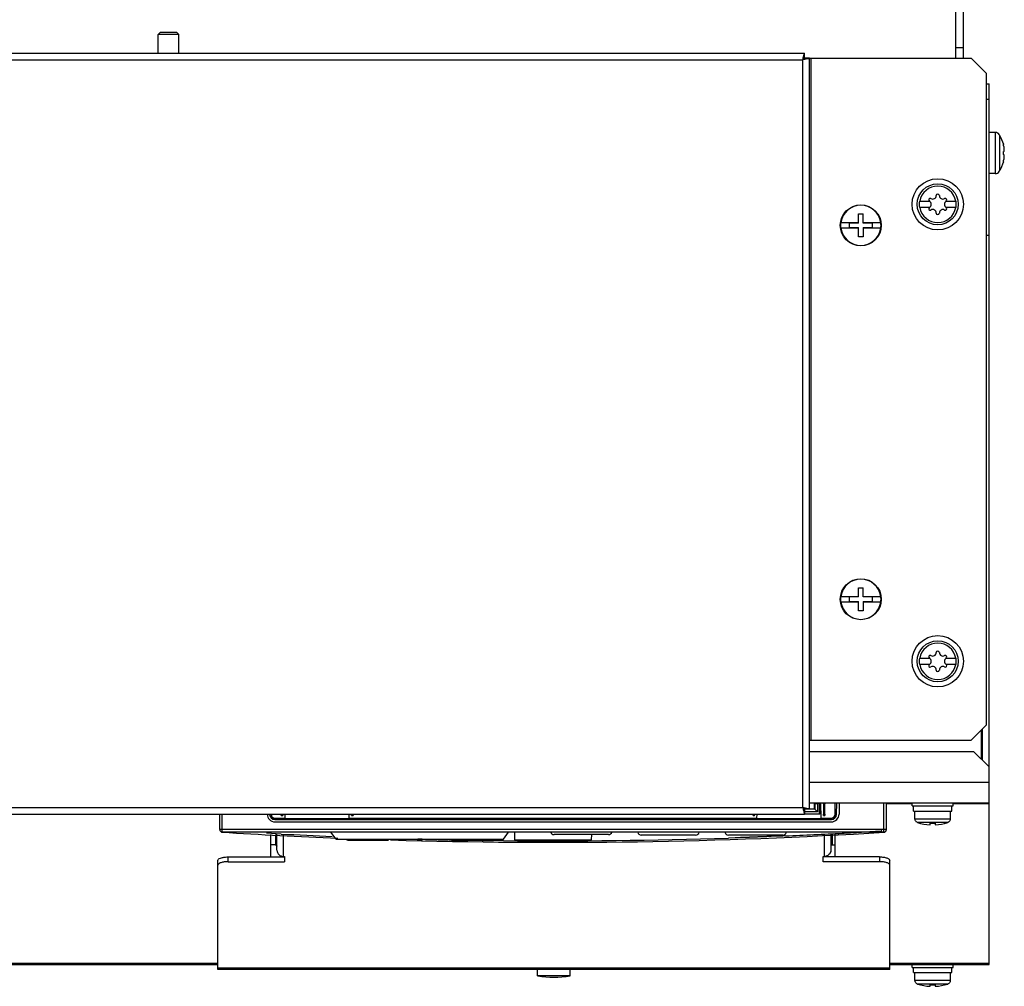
# Model space of a CAD drawing. Header units: millimetres. Extents: x 0 to 1800, y 0 to 1500.
# Tile 22 of 27: x 644 to 836, y 1165 to 1353. Entities that reach past the tile are written whole.
import ezdxf

# ---------------------------------------------------------------- set-up
doc = ezdxf.new("R2010")
doc.units = ezdxf.units.MM
doc.header["$LTSCALE"] = 99
doc.layers.add('00_COMPONENTS', color=7, linetype='CONTINUOUS')

msp = doc.modelspace()

# ---------------------------------------------------------------- linework, layer by layer
at = {"layer": '00_COMPONENTS', "color": 7, "linetype": 'CONTINUOUS'}
for p, q in [((826.37, 1345.5), (826.37, 1457.2)), ((670.87, 1350.12), (671.25, 1350.5)), ((670.87, 1346.5), (670.87, 1350.12)), ((674.87, 1350.12), (670.87, 1350.12)), ((674.5, 1350.5), (671.25, 1350.5)), ((674.87, 1350.12), (674.5, 1350.5)), ((674.87, 1346.5), (674.87, 1350.12)), ((796.87, 1345.5), (796.87, 1346.5)), ((827.87, 1347.5), (826.37, 1347.5)), ((797.87, 1345.5), (796.87, 1345.5)), ((832.37, 1340.5), (832.87, 1340.5)), ((832.37, 1337.5), (832.87, 1337.5)), ((834.08, 1331), (832.87, 1331)), ((834.87, 1330.56), (834.87, 1330.61)), ((834.92, 1330.49), (834.87, 1330.56)), ((835.74, 1328.64), (835.67, 1328.64)), ((835.74, 1325.36), (835.67, 1325.36)), ((834.08, 1323), (832.87, 1323)), ((834.87, 1323.44), (834.92, 1323.5)), ((834.87, 1323.39), (834.87, 1323.44)), ((819.31, 1317.6), (821.24, 1317.6)), ((821.25, 1317.59), (821.24, 1317.6)), ((824.51, 1317.6), (824.5, 1317.59)), ((824.51, 1317.6), (826.44, 1317.6)), ((807.42, 1315.15), (808.32, 1315.15)), ((807.42, 1313.35), (807.42, 1315.15)), ((808.32, 1313.35), (808.32, 1315.15)), ((821.24, 1316.4), (819.31, 1316.4)), ((821.24, 1316.4), (821.25, 1316.41)), ((824.5, 1316.41), (824.51, 1316.4)), ((826.44, 1316.4), (824.51, 1316.4)), ((803.97, 1313.45), (807.42, 1313.45)), ((807.42, 1313.35), (805.62, 1313.35)), ((805.62, 1313.35), (805.62, 1312.45)), ((808.32, 1313.45), (811.78, 1313.45)), ((810.12, 1313.35), (808.32, 1313.35)), ((810.12, 1312.45), (810.12, 1313.35)), ((807.42, 1312.35), (803.97, 1312.35)), ((805.62, 1312.45), (807.42, 1312.45)), ((807.42, 1310.65), (807.42, 1312.45)), ((808.32, 1312.45), (810.12, 1312.45)), ((808.32, 1312.45), (808.32, 1310.65)), ((811.78, 1312.35), (808.32, 1312.35)), ((808.32, 1310.65), (807.42, 1310.65)), ((807.42, 1242.25), (808.32, 1242.25)), ((807.42, 1240.45), (807.42, 1242.25)), ((808.32, 1240.45), (808.32, 1242.25)), ((803.97, 1240.55), (807.42, 1240.55)), ((807.42, 1240.45), (805.62, 1240.45)), ((805.62, 1240.45), (805.62, 1239.55)), ((808.32, 1240.55), (811.78, 1240.55)), ((810.12, 1240.45), (808.32, 1240.45)), ((810.12, 1239.55), (810.12, 1240.45)), ((807.42, 1239.45), (803.97, 1239.45)), ((805.62, 1239.55), (807.42, 1239.55)), ((807.42, 1237.75), (807.42, 1239.55)), ((808.32, 1239.55), (810.12, 1239.55)), ((808.32, 1239.55), (808.32, 1237.75)), ((811.78, 1239.45), (808.32, 1239.45)), ((808.32, 1237.75), (807.42, 1237.75)), ((819.31, 1228.5), (821.24, 1228.5)), ((821.24, 1227.3), (819.31, 1227.3)), ((821.25, 1228.49), (821.24, 1228.5)), ((821.24, 1227.3), (821.25, 1227.31)), ((824.51, 1228.5), (824.5, 1228.49)), ((824.5, 1227.31), (824.51, 1227.3)), ((824.51, 1228.5), (826.44, 1228.5)), ((826.44, 1227.3), (824.51, 1227.3)), ((831.37, 1208.8), (831.37, 1214.5)), ((799.84, 1200.2), (798.87, 1200.2)), ((798.87, 1199.1), (798.87, 1200.2)), ((798.9, 1200.17), (799.41, 1200.16)), ((798.9, 1200.17), (798.9, 1199.07)), ((799.81, 1200.16), (799.41, 1200.16)), ((799.41, 1200.16), (799.41, 1198.56)), ((799.81, 1198.16), (799.81, 1200.16)), ((799.84, 1200.3), (799.84, 1200.2)), ((799.88, 1200.3), (799.88, 1198.09)), ((800.13, 1197.3), (800.08, 1200.3)), ((800.58, 1200.1), (800.58, 1198.1)), ((800.87, 1198.1), (800.87, 1200.1)), ((802.86, 1198.08), (802.9, 1200.3)), ((803.13, 1198.05), (803.17, 1200.3)), ((803.65, 1200.3), (803.62, 1198.06)), ((812.87, 1195.1), (812.87, 1200.3)), ((817.87, 1199.7), (817.87, 1200.3)), ((825.87, 1199.7), (825.87, 1200.3)), ((682.87, 1195.1), (682.87, 1198.1)), ((695.62, 1197.3), (695.63, 1198.1)), ((708.13, 1197.3), (708.11, 1198.1)), ((787.62, 1197.3), (787.63, 1198.1)), ((796.87, 1199.1), (798.87, 1199.1)), ((796.87, 1199.1), (796.87, 1198.1)), ((798.9, 1199.07), (796.87, 1199.07)), ((799.41, 1198.56), (796.87, 1198.56)), ((796.87, 1198.16), (799.81, 1198.16)), ((799.88, 1198.09), (796.87, 1198.09)), ((799.41, 1198.56), (798.9, 1199.07)), ((799.81, 1198.16), (799.88, 1198.09)), ((817.87, 1199.7), (825.87, 1199.7)), ((818.12, 1198.7), (818.12, 1199.7)), ((818.12, 1198.7), (825.62, 1198.7)), ((818.37, 1197.2), (818.37, 1198.7)), ((825.37, 1197.2), (825.37, 1198.7)), ((825.62, 1198.7), (825.62, 1199.7)), ((693.61, 1197.07), (802.13, 1197.07)), ((693.63, 1196.59), (802.12, 1196.59)), ((693.69, 1197.3), (695.62, 1197.3)), ((693.82, 1197.09), (693.82, 1197.3)), ((693.86, 1197.13), (693.91, 1197.18)), ((693.91, 1197.3), (693.91, 1197.18)), ((709.84, 1197.18), (693.91, 1197.18)), ((694.87, 1197.8), (695.17, 1197.8)), ((708.13, 1197.3), (787.62, 1197.3)), ((708.57, 1197.8), (708.87, 1197.8)), ((709.84, 1197.18), (709.84, 1197.3)), ((709.93, 1197.09), (709.84, 1197.18)), ((709.93, 1197.09), (709.93, 1197.3)), ((714.34, 1197.3), (714.34, 1197.09)), ((714.37, 1197.3), (714.37, 1197.13)), ((714.37, 1197.13), (717.37, 1197.13)), ((717.37, 1197.13), (717.37, 1197.3)), ((717.41, 1197.3), (717.41, 1197.09)), ((746.34, 1197.3), (746.34, 1197.09)), ((746.37, 1197.3), (746.37, 1197.13)), ((746.37, 1197.13), (749.37, 1197.13)), ((749.37, 1197.13), (749.37, 1197.3)), ((749.41, 1197.3), (749.41, 1197.09)), ((778.34, 1197.3), (778.34, 1197.09)), ((778.37, 1197.3), (778.37, 1197.13)), ((778.37, 1197.13), (781.37, 1197.13)), ((781.37, 1197.13), (781.37, 1197.3)), ((781.41, 1197.3), (781.41, 1197.09)), ((785.82, 1197.09), (785.82, 1197.3)), ((785.82, 1197.09), (785.91, 1197.18)), ((785.91, 1197.3), (785.91, 1197.18)), ((801.84, 1197.18), (785.91, 1197.18)), ((786.87, 1197.8), (787.17, 1197.8)), ((800.13, 1197.3), (802.06, 1197.3)), ((800.57, 1197.8), (800.87, 1197.8)), ((801.84, 1197.18), (801.84, 1197.3)), ((801.89, 1197.13), (801.84, 1197.18)), ((801.93, 1197.09), (801.93, 1197.3)), ((818.37, 1197.2), (818.43, 1197.2)), ((818.43, 1197.13), (818.43, 1197.2)), ((821.38, 1196.03), (821.38, 1196.33)), ((822.37, 1196.33), (822.37, 1196.03)), ((825.32, 1197.2), (825.37, 1197.2)), ((825.32, 1197.13), (825.32, 1197.2)), ((812.37, 1194.6), (683.37, 1194.6)), ((694.02, 1191.07), (694.02, 1194.1)), ((705.56, 1193.2), (704.55, 1194.6)), ((738.19, 1193.2), (739.2, 1194.6)), ((740.32, 1194.6), (740.37, 1193.1)), ((758.68, 1194.1), (748.07, 1194.1)), ((755.37, 1193.1), (755.41, 1194.1)), ((802.02, 1194.11), (802.02, 1191.07)), ((705.56, 1193.2), (738.19, 1193.2)), ((707.88, 1193.03), (715.6, 1193.03)), ((715.7, 1193.05), (715.79, 1193.1)), ((715.7, 1193.05), (715.7, 1193.05)), ((715.79, 1193.09), (715.82, 1193.12)), ((715.82, 1193.12), (715.91, 1193.2)), ((721.39, 1193.13), (721.39, 1193.2)), ((721.49, 1193.03), (722.26, 1193.03)), ((722.36, 1193.2), (722.36, 1193.13)), ((727.84, 1193.2), (727.92, 1193.12)), ((727.92, 1193.12), (727.95, 1193.1)), ((728.15, 1193.03), (735.87, 1193.03)), ((740.37, 1193.1), (755.37, 1193.1)), ((775.67, 1194), (765.07, 1194)), ((792.67, 1194), (782.07, 1194)), ((693.72, 1192.1), (692.87, 1192.1)), ((802.32, 1192.1), (802.87, 1192.1)), ((682.52, 1167.8), (682.52, 1189.07)), ((684.52, 1188.82), (695.52, 1188.82)), ((695.32, 1189.84), (695.52, 1189.84)), ((695.52, 1189.84), (695.52, 1188.82)), ((800.52, 1189.84), (800.72, 1189.84)), ((800.52, 1188.82), (800.52, 1189.84)), ((811.52, 1188.82), (800.52, 1188.82)), ((813.52, 1167.8), (813.52, 1189.07)), ((813.52, 1167.8), (682.52, 1167.8)), ((744.82, 1167.3), (744.82, 1167.8)), ((744.86, 1167.3), (744.82, 1167.3)), ((744.86, 1166.6), (744.86, 1167.3)), ((751.22, 1167.3), (751.18, 1167.3)), ((751.18, 1166.6), (751.18, 1167.3)), ((751.22, 1167.3), (751.22, 1167.8)), ((817.87, 1168.2), (817.87, 1168.8)), ((817.87, 1168.2), (825.87, 1168.2)), ((818.12, 1167.2), (818.12, 1168.2)), ((818.12, 1167.2), (825.62, 1167.2)), ((818.37, 1165.7), (818.37, 1167.2)), ((825.37, 1165.7), (825.37, 1167.2)), ((825.62, 1167.2), (825.62, 1168.2)), ((825.87, 1168.2), (825.87, 1168.8)), ((751.18, 1166.6), (744.86, 1166.6)), ((818.37, 1165.7), (818.43, 1165.7)), ((818.43, 1165.63), (818.43, 1165.7)), ((825.32, 1165.7), (825.37, 1165.7)), ((825.32, 1165.63), (825.32, 1165.7)), ((821.38, 1164.53), (821.38, 1164.83)), ((822.37, 1164.83), (822.37, 1164.53))]:
    msp.add_line(p, q, dxfattribs=at)
at = {"layer": '00_COMPONENTS', "color": 3, "linetype": 'CONTINUOUS'}
for p, q in [((827.87, 1345.5), (827.87, 1457.2)), ((548.87, 1346.5), (796.87, 1346.5)), ((796.65, 1345.52), (796.66, 1345.57)), ((796.89, 1345.27), (796.95, 1345.29)), ((797.87, 1345.5), (829.37, 1345.5)), ((797.87, 1199.1), (797.87, 1345.5)), ((832.37, 1342.5), (829.37, 1345.5)), ((832.37, 1215.5), (832.37, 1342.5)), ((832.87, 1168.8), (832.87, 1340.5)), ((832.37, 1311), (832.87, 1311)), ((832.37, 1215.5), (829.37, 1212.5)), ((797.87, 1212.5), (829.37, 1212.5)), ((797.87, 1210.3), (829.87, 1210.3)), ((832.87, 1207.3), (829.87, 1210.3)), ((797.87, 1200.3), (832.87, 1200.3)), ((548.87, 1198.1), (796.87, 1198.1)), ((796.65, 1199.08), (796.66, 1199.02)), ((796.89, 1199.32), (796.95, 1199.31)), ((692.87, 1189.76), (692.87, 1194.13)), ((802.87, 1189.76), (802.87, 1194.13)), ((684.52, 1189.76), (695.52, 1189.76)), ((811.52, 1189.76), (800.52, 1189.76)), ((512.87, 1168.8), (682.52, 1168.8)), ((813.52, 1168.8), (832.87, 1168.8))]:
    msp.add_line(p, q, dxfattribs=at)
at = {"layer": '00_COMPONENTS', "color": 9, "linetype": 'CONTINUOUS'}
for p, q in [((549.17, 1345.2), (796.57, 1345.2)), ((796.57, 1199.4), (796.57, 1345.2)), ((798.17, 1212.5), (798.17, 1345.5)), ((834.08, 1331), (834.08, 1323)), ((834.92, 1330.49), (834.92, 1323.5)), ((831.57, 1208.6), (831.57, 1214.7)), ((797.87, 1204.3), (832.87, 1204.3)), ((800.87, 1200.1), (800.58, 1200.1)), ((812.37, 1194.6), (812.37, 1200.3)), ((812.87, 1200.18), (817.87, 1200.18)), ((825.87, 1200.18), (832.87, 1200.18)), ((549.17, 1199.4), (796.57, 1199.4)), ((683.37, 1194.6), (683.37, 1198.1)), ((800.58, 1198.1), (800.87, 1198.1)), ((825.32, 1197.13), (818.43, 1197.13)), ((824.82, 1196.46), (818.92, 1196.46)), ((812.87, 1195.1), (682.87, 1195.1)), ((694.85, 1194.21), (691.99, 1194.36)), ((693.72, 1194.11), (693.72, 1192.1)), ((800.72, 1194.07), (800.72, 1189.84)), ((802.32, 1192.1), (802.32, 1194.12)), ((811.97, 1194.83), (811.87, 1194.82)), ((695.32, 1189.84), (695.32, 1194.07)), ((707.88, 1193.13), (711.48, 1193.13)), ((707.88, 1193.13), (707.88, 1193.03)), ((712.32, 1193.13), (715.67, 1193.13)), ((722.25, 1193.19), (721.47, 1193.21)), ((721.49, 1193.03), (721.49, 1193.19)), ((722.35, 1193.19), (722.25, 1193.19)), ((722.26, 1193.19), (722.26, 1193.03)), ((728.08, 1193.13), (731.43, 1193.13)), ((732.27, 1193.13), (735.87, 1193.13)), ((735.87, 1193.13), (735.87, 1193.03)), ((738.19, 1192.93), (736.29, 1192.95)), ((738.21, 1192.93), (738.19, 1192.93)), ((783.39, 1193.48), (782.09, 1193.44)), ((783.59, 1193.49), (783.39, 1193.48)), ((783.85, 1193.5), (783.59, 1193.49)), ((784.44, 1193.52), (783.85, 1193.5)), ((784.59, 1193.52), (784.44, 1193.52)), ((784.78, 1193.53), (784.59, 1193.52)), ((784.84, 1193.53), (784.78, 1193.53)), ((785.04, 1193.54), (784.84, 1193.53)), ((785.2, 1193.54), (785.04, 1193.54)), ((785.37, 1193.55), (785.2, 1193.54)), ((785.62, 1193.56), (785.37, 1193.55)), ((785.75, 1193.56), (785.62, 1193.56)), ((785.83, 1193.56), (785.75, 1193.56)), ((785.92, 1193.57), (785.83, 1193.56)), ((785.96, 1193.57), (785.92, 1193.57)), ((786, 1193.57), (785.96, 1193.57)), ((786.04, 1193.57), (786, 1193.57)), ((786.08, 1193.57), (786.04, 1193.57)), ((786.16, 1193.58), (786.08, 1193.57)), ((786.21, 1193.58), (786.16, 1193.58)), ((786.26, 1193.58), (786.21, 1193.58)), ((786.29, 1193.58), (786.26, 1193.58)), ((786.34, 1193.58), (786.29, 1193.58)), ((786.37, 1193.58), (786.34, 1193.58)), ((786.43, 1193.59), (786.37, 1193.58)), ((786.47, 1193.59), (786.43, 1193.59)), ((786.64, 1193.59), (786.47, 1193.59)), ((786.71, 1193.6), (786.64, 1193.59)), ((786.76, 1193.6), (786.71, 1193.6)), ((786.96, 1193.61), (786.76, 1193.6)), ((786.98, 1193.61), (786.96, 1193.61)), ((787.09, 1193.61), (786.98, 1193.61)), ((787.15, 1193.61), (787.09, 1193.61)), ((787.19, 1193.61), (787.15, 1193.61)), ((787.27, 1193.62), (787.19, 1193.61)), ((787.36, 1193.62), (787.27, 1193.62)), ((787.4, 1193.62), (787.36, 1193.62)), ((787.42, 1193.62), (787.4, 1193.62)), ((787.53, 1193.63), (787.42, 1193.62)), ((787.61, 1193.63), (787.53, 1193.63)), ((787.65, 1193.63), (787.61, 1193.63)), ((787.76, 1193.64), (787.65, 1193.63)), ((787.99, 1193.64), (787.76, 1193.64)), ((788.04, 1193.65), (787.99, 1193.64)), ((788.09, 1193.65), (788.04, 1193.65)), ((788.2, 1193.65), (788.09, 1193.65)), ((788.24, 1193.65), (788.2, 1193.65)), ((788.42, 1193.66), (788.24, 1193.65)), ((788.54, 1193.67), (788.42, 1193.66)), ((788.75, 1193.67), (788.54, 1193.67)), ((789, 1193.68), (788.75, 1193.67)), ((789.18, 1193.69), (789, 1193.68)), ((789.22, 1193.69), (789.18, 1193.69)), ((789.3, 1193.7), (789.22, 1193.69)), ((789.39, 1193.7), (789.3, 1193.7)), ((789.43, 1193.7), (789.39, 1193.7)), ((789.54, 1193.7), (789.43, 1193.7)), ((789.56, 1193.71), (789.54, 1193.7)), ((789.64, 1193.71), (789.56, 1193.71)), ((789.68, 1193.71), (789.64, 1193.71)), ((789.75, 1193.71), (789.68, 1193.71)), ((789.92, 1193.72), (789.75, 1193.71)), ((789.96, 1193.72), (789.92, 1193.72)), ((790.02, 1193.72), (789.96, 1193.72)), ((790.04, 1193.72), (790.02, 1193.72)), ((790.13, 1193.73), (790.04, 1193.72)), ((790.17, 1193.73), (790.13, 1193.73)), ((790.2, 1193.73), (790.17, 1193.73)), ((790.28, 1193.73), (790.2, 1193.73)), ((790.29, 1193.73), (790.28, 1193.73)), ((790.38, 1193.74), (790.29, 1193.73)), ((790.42, 1193.74), (790.38, 1193.74)), ((791.37, 1193.78), (790.42, 1193.74)), ((791.54, 1193.79), (791.37, 1193.78)), ((792.68, 1193.83), (791.54, 1193.79)), ((793.21, 1193.86), (792.68, 1193.83)), ((684.52, 1188.82), (684.52, 1189.76)), ((811.52, 1189.76), (811.52, 1188.82)), ((512.87, 1169.04), (682.52, 1169.04)), ((813.52, 1168.04), (682.52, 1168.04)), ((813.52, 1169.04), (832.87, 1169.04)), ((825.32, 1165.63), (818.43, 1165.63)), ((824.82, 1164.96), (818.92, 1164.96))]:
    msp.add_line(p, q, dxfattribs=at)
at = {"layer": '00_COMPONENTS', "color": 7, "linetype": 'CONTINUOUS'}
for points in [[(711.43, 1193.2), (711.5, 1193.11), (711.71, 1193.03)], [(715.6, 1193.03), (715.7, 1193.05), (715.79, 1193.09)], [(727.92, 1193.12), (727.96, 1193.09), (728.02, 1193.06)], [(727.95, 1193.1), (728.05, 1193.05), (728.15, 1193.03)], [(732.04, 1193.03), (732.25, 1193.11), (732.32, 1193.2)]]:
    msp.add_lwpolyline(points, dxfattribs=at)
at = {"layer": '00_COMPONENTS', "color": 3, "linetype": 'CONTINUOUS'}
for centre in [(822.87, 1317), (822.87, 1227.9)]:
    msp.add_circle(centre, 5, dxfattribs=at)
at = {"layer": '00_COMPONENTS', "color": 7, "linetype": 'CONTINUOUS'}
for centre in [(822.87, 1317), (807.87, 1312.9), (807.87, 1240), (822.87, 1227.9)]:
    msp.add_circle(centre, 4, dxfattribs=at)
at = {"layer": '00_COMPONENTS', "color": 3, "linetype": 'CONTINUOUS'}
for centre, radius, start, end in [((770.83, 1351.36), 26.47, 346.5346, 347.2467), ((802.74, 1319.46), 26.47, 102.7533, 103.4654), ((779.99, 1420.29), 76.9, 282.7395, 283.1595)]:
    msp.add_arc(centre, radius, start, end, dxfattribs=at)
at = {"layer": '00_COMPONENTS', "color": 7, "linetype": 'CONTINUOUS'}
for centre, radius, start, end in [((834.08, 1330), 1, 37.7932, 90), ((829.47, 1327), 6.47, 14.6606, 32.6763), ((829.47, 1327), 6.47, 327.3237, 345.3394), ((834.08, 1324), 1, 270, 322.2068), ((822.87, 1318.7), 0.3, 0, 180), ((822.87, 1317), 3.61, 170.4403, 189.5597), ((821.4, 1317.85), 0.3, 60, 236.4427), ((820.91, 1317), 0.681, 300, 60), ((821.89, 1318.7), 0.681, 240, 360), ((823.86, 1318.7), 0.681, 180, 300), ((824.84, 1317), 0.681, 120, 240), ((824.35, 1317.85), 0.3, 303.5573, 120), ((822.87, 1317), 3.61, 350.4403, 9.5597), ((807.87, 1312.9), 3.92, 8.0606, 171.9394), ((821.4, 1316.15), 0.3, 123.5573, 300), ((821.89, 1315.3), 0.681, 0, 120), ((822.87, 1315.3), 0.3, 180, 360), ((823.86, 1315.3), 0.681, 60, 180), ((824.35, 1316.15), 0.3, 240, 56.4427), ((807.87, 1312.9), 3.94, 171.9805, 188.0195), ((807.87, 1312.9), 3.94, 351.9805, 8.0195), ((807.87, 1312.9), 3.92, 188.0606, 351.9394), ((807.87, 1240), 3.92, 8.0606, 171.9394), ((807.87, 1240), 3.94, 171.9805, 188.0195), ((807.87, 1240), 3.94, 351.9805, 8.0195), ((807.87, 1240), 3.92, 188.0606, 351.9394), ((821.4, 1228.75), 0.3, 60, 236.4427), ((821.89, 1229.6), 0.681, 240, 360), ((822.87, 1229.6), 0.3, 0, 180), ((823.86, 1229.6), 0.681, 180, 300), ((824.35, 1228.75), 0.3, 303.5573, 120), ((822.87, 1227.9), 3.61, 170.4403, 189.5597), ((821.4, 1227.05), 0.3, 123.5573, 300), ((820.91, 1227.9), 0.681, 300, 60), ((821.89, 1226.2), 0.681, 0, 120), ((823.86, 1226.2), 0.681, 60, 180), ((824.84, 1227.9), 0.681, 120, 240), ((824.35, 1227.05), 0.3, 240, 56.4427), ((822.87, 1227.9), 3.61, 350.4403, 9.5597), ((822.87, 1226.2), 0.3, 180, 360), ((693.69, 1198.1), 0.8, 181, 270), ((802.06, 1198.1), 0.8, 270, 359), ((821.87, 1206), 9.98, 252.8084, 267.1576), ((821.87, 1206), 9.68, 267.0696, 272.9304), ((821.87, 1206), 9.98, 272.8424, 287.1916), ((683.37, 1195.1), 0.5, 180, 270), ((683.32, 1194.87), 0.3, 238.4103, 266.4983), ((747.87, 2249.85), 1057.25, 266.49829, 267.72345), ((747.87, 2249.85), 1057.25, 268.28319, 273.50171), ((748.07, 1194.8), 0.7, 197.7421, 270), ((758.68, 1194.8), 0.7, 270, 342.2579), ((765.07, 1194.7), 0.7, 189.0914, 270), ((775.67, 1194.7), 0.7, 270, 350.9086), ((782.07, 1194.7), 0.7, 189.0914, 270), ((792.67, 1194.7), 0.7, 270, 350.9086), ((812.37, 1195.1), 0.5, 270, 360), ((812.43, 1194.87), 0.3, 273.5017, 301.5897), ((707.88, 1193.53), 0.5, 222.456, 270), ((721.49, 1193.13), 0.1, 181, 270), ((722.26, 1193.13), 0.1, 270, 359), ((735.87, 1193.53), 0.5, 270, 317.544), ((748.02, 1183.51), 17.21, 259.4169, 280.5831), ((821.87, 1174.5), 9.98, 252.8084, 267.1576), ((821.87, 1174.5), 9.68, 267.0696, 272.9304), ((821.87, 1174.5), 9.98, 272.8424, 287.1916)]:
    msp.add_arc(centre, radius, start, end, dxfattribs=at)
at = {"layer": '00_COMPONENTS', "color": 9, "linetype": 'CONTINUOUS'}
for centre, radius, start, end in [((822.87, 1317), 3.55, 9.7431, 170.2569), ((822.87, 1317), 3.55, 189.7431, 350.2569), ((822.87, 1227.9), 3.55, 9.7431, 170.2569), ((822.87, 1227.9), 3.55, 189.7431, 350.2569), ((747.88, 2249.94), 1057.05, 267.12465, 267.66459), ((747.87, 2249.91), 1057.03, 272.45812, 273.05792), ((747.87, 2249.85), 1056.97, 273.05792, 273.23017), ((747.88, 2249.78), 1056.9, 273.23017, 273.47127), ((715.67, 1193.33), 0.204, 270.0709, 282.9772), ((747.87, 2249.8), 1056.92, 268.61641, 268.88865), ((747.87, 2249.85), 1056.96, 268.89329, 269.37185), ((747.87, 2249.94), 1057.05, 269.4762, 271.85512)]:
    msp.add_arc(centre, radius, start, end, dxfattribs=at)
at = {"layer": '00_COMPONENTS', "color": 7, "linetype": 'CONTINUOUS'}
for centre, major_axis, ratio, start_param, end_param in [((693.63, 1198.09), (1.05, 1.07), 0.999701, -3.918115, -2.365071), ((693.61, 1198.07), (0.701, 0.713), 0.999701, -3.918115, -2.365071), ((693.64, 1198.09), (0.52, 0.855), 0.999326, 2.134921, 3.662993), ((802.12, 1198.09), (-1.05, 1.07), 0.999701, -3.918115, -2.365071), ((802.13, 1198.07), (-0.701, 0.713), 0.999701, -3.918115, -2.365071), ((802.11, 1198.09), (-0.52, 0.855), 0.999326, 2.620192, 4.148264)]:
    msp.add_ellipse(centre, major_axis=major_axis, ratio=ratio, start_param=start_param, end_param=end_param, dxfattribs=at)
at = {"layer": '00_COMPONENTS', "color": 3, "linetype": 'CONTINUOUS'}
for points, knots in [([(796.66, 1345.57), (796.69, 1345.7), (796.74, 1345.92), (796.8, 1346.18), (796.84, 1346.33), (796.85, 1346.42), (796.87, 1346.46), (796.87, 1346.5), (796.87, 1346.5)], [0, 0, 0, 0, 0.396209, 0.712588, 0.834508, 0.925187, 0.9809, 1, 1, 1, 1]), ([(797.5, 1345.41), (797.55, 1345.42), (797.64, 1345.45), (797.77, 1345.47), (797.82, 1345.5), (797.87, 1345.49), (797.87, 1345.5)], [0, 0, 0, 0, 0.417196, 0.734877, 0.932209, 1, 1, 1, 1]), ([(796.66, 1199.02), (796.69, 1198.9), (796.74, 1198.68), (796.8, 1198.42), (796.84, 1198.26), (796.85, 1198.17), (796.87, 1198.13), (796.87, 1198.1), (796.87, 1198.1)], [0, 0, 0, 0, 0.398623, 0.718909, 0.839034, 0.927473, 0.981574, 1, 1, 1, 1]), ([(796.95, 1199.31), (797, 1199.3), (797.18, 1199.26), (797.37, 1199.22), (797.5, 1199.19)], [0, 0, 0, 0, 0.275728, 1, 1, 1, 1]), ([(797.5, 1199.19), (797.55, 1199.17), (797.64, 1199.15), (797.77, 1199.13), (797.82, 1199.1), (797.87, 1199.11), (797.87, 1199.1)], [0, 0, 0, 0, 0.422428, 0.738454, 0.933441, 1, 1, 1, 1]), ([(682.52, 1189.07), (682.52, 1189.1), (682.56, 1189.25), (682.69, 1189.35), (682.79, 1189.42)], [0, 0, 0, 0, 0.203243, 1, 1, 1, 1]), ([(682.79, 1189.42), (682.93, 1189.5), (683.28, 1189.63), (683.65, 1189.69), (683.85, 1189.72)], [0, 0, 0, 0, 0.439943, 1, 1, 1, 1]), ([(683.85, 1189.72), (683.91, 1189.72), (684.13, 1189.75), (684.35, 1189.76), (684.52, 1189.76)], [0, 0, 0, 0, 0.24447, 1, 1, 1, 1]), ([(811.52, 1189.76), (811.78, 1189.76), (812.26, 1189.73), (812.82, 1189.61), (813.18, 1189.47), (813.4, 1189.33), (813.52, 1189.17), (813.52, 1189.07)], [0, 0, 0, 0, 0.344887, 0.644088, 0.765223, 0.863855, 1, 1, 1, 1])]:
    msp.add_open_spline(points, degree=3, knots=knots, dxfattribs=at)
at = {"layer": '00_COMPONENTS', "color": 7, "linetype": 'CONTINUOUS'}
for points, knots in [([(796.57, 1345.2), (796.59, 1345.22), (796.66, 1345.29), (796.73, 1345.36), (796.78, 1345.41)], [0, 0, 0, 0, 0.285901, 1, 1, 1, 1]), ([(796.57, 1345.2), (796.59, 1345.22), (796.67, 1345.29), (796.73, 1345.36), (796.78, 1345.41)], [0, 0, 0, 0, 0.285901, 1, 1, 1, 1]), ([(796.78, 1345.41), (796.81, 1345.43), (796.83, 1345.47), (796.87, 1345.49), (796.87, 1345.5)], [0, 0, 0, 0, 0.734255, 1, 1, 1, 1]), ([(796.78, 1345.41), (796.81, 1345.43), (796.84, 1345.45), (796.86, 1345.5), (796.87, 1345.5)], [0, 0, 0, 0, 0.734255, 1, 1, 1, 1]), ([(835.66, 1328.75), (835.66, 1328.75), (835.66, 1328.76), (835.67, 1328.77), (835.67, 1328.77)], [0, 0, 0, 0, 0.672894, 1, 1, 1, 1]), ([(835.66, 1328.73), (835.66, 1328.73), (835.66, 1328.73), (835.66, 1328.74), (835.66, 1328.75)], [0, 0, 0, 0, 0.274214, 1, 1, 1, 1]), ([(835.67, 1328.64), (835.67, 1328.65), (835.66, 1328.68), (835.66, 1328.71), (835.66, 1328.73)], [0, 0, 0, 0, 0.28933, 1, 1, 1, 1]), ([(835.67, 1328.77), (835.68, 1328.77), (835.69, 1328.76), (835.7, 1328.73), (835.72, 1328.69), (835.73, 1328.66), (835.74, 1328.64)], [0, 0, 0, 0, 0.101618, 0.307155, 0.612285, 1, 1, 1, 1]), ([(835.74, 1328.32), (835.72, 1328.37), (835.7, 1328.48), (835.67, 1328.59), (835.67, 1328.64)], [0, 0, 0, 0, 0.506375, 1, 1, 1, 1]), ([(835.74, 1326.7), (835.73, 1326.7), (835.71, 1326.72), (835.69, 1326.75), (835.68, 1326.8), (835.66, 1326.89), (835.66, 1327), (835.66, 1327.11), (835.68, 1327.19), (835.69, 1327.25), (835.71, 1327.28), (835.73, 1327.3), (835.74, 1327.3)], [0, 0, 0, 0, 0.058632, 0.105837, 0.165929, 0.319288, 0.5, 0.680713, 0.834071, 0.894164, 0.941368, 1, 1, 1, 1]), ([(835.74, 1327.3), (835.75, 1327.3), (835.77, 1327.3), (835.79, 1327.32), (835.8, 1327.35), (835.83, 1327.41), (835.84, 1327.51), (835.85, 1327.71), (835.82, 1327.98), (835.78, 1328.21), (835.74, 1328.32)], [0, 0, 0, 0, 0.021907, 0.046865, 0.078145, 0.117324, 0.220545, 0.354072, 0.676727, 1, 1, 1, 1]), ([(835.74, 1325.68), (835.78, 1325.79), (835.82, 1326.01), (835.85, 1326.29), (835.84, 1326.49), (835.83, 1326.59), (835.8, 1326.65), (835.79, 1326.68), (835.77, 1326.69), (835.75, 1326.7), (835.74, 1326.7)], [0, 0, 0, 0, 0.323263, 0.645923, 0.779454, 0.882676, 0.921854, 0.953134, 0.978092, 1, 1, 1, 1]), ([(835.66, 1325.27), (835.66, 1325.28), (835.66, 1325.3), (835.66, 1325.33), (835.67, 1325.35)], [0, 0, 0, 0, 0.20807, 1, 1, 1, 1]), ([(835.66, 1325.25), (835.66, 1325.25), (835.66, 1325.26), (835.66, 1325.27), (835.66, 1325.27)], [0, 0, 0, 0, 0.2256, 1, 1, 1, 1]), ([(835.67, 1325.23), (835.67, 1325.23), (835.66, 1325.24), (835.66, 1325.25), (835.66, 1325.25)], [0, 0, 0, 0, 0.327106, 1, 1, 1, 1]), ([(835.67, 1325.35), (835.67, 1325.41), (835.7, 1325.52), (835.72, 1325.62), (835.74, 1325.68)], [0, 0, 0, 0, 0.493625, 1, 1, 1, 1]), ([(835.74, 1325.36), (835.73, 1325.34), (835.72, 1325.31), (835.7, 1325.27), (835.69, 1325.24), (835.68, 1325.23), (835.67, 1325.23)], [0, 0, 0, 0, 0.387715, 0.692844, 0.898382, 1, 1, 1, 1]), ([(800.58, 1200.1), (800.58, 1200.12), (800.58, 1200.19), (800.58, 1200.26), (800.58, 1200.31)], [0, 0, 0, 0, 0.272832, 1, 1, 1, 1]), ([(800.87, 1200.31), (800.87, 1200.29), (800.87, 1200.22), (800.87, 1200.15), (800.87, 1200.1)], [0, 0, 0, 0, 0.21643, 1, 1, 1, 1]), ([(694.87, 1197.8), (694.88, 1197.8), (694.87, 1197.84), (694.88, 1197.9), (694.88, 1197.99), (694.88, 1198.06), (694.88, 1198.1)], [0, 0, 0, 0, 0.080208, 0.296256, 0.619474, 1, 1, 1, 1]), ([(695.17, 1198.1), (695.17, 1198.06), (695.17, 1197.99), (695.17, 1197.9), (695.18, 1197.84), (695.17, 1197.8), (695.17, 1197.8)], [0, 0, 0, 0, 0.380526, 0.703744, 0.919792, 1, 1, 1, 1]), ([(708.57, 1197.8), (708.58, 1197.8), (708.57, 1197.84), (708.58, 1197.9), (708.58, 1197.99), (708.58, 1198.06), (708.58, 1198.1)], [0, 0, 0, 0, 0.080208, 0.296256, 0.619474, 1, 1, 1, 1]), ([(708.87, 1198.1), (708.87, 1198.06), (708.87, 1197.99), (708.87, 1197.9), (708.88, 1197.84), (708.87, 1197.8), (708.87, 1197.8)], [0, 0, 0, 0, 0.380526, 0.703744, 0.919792, 1, 1, 1, 1]), ([(786.87, 1197.8), (786.88, 1197.8), (786.87, 1197.84), (786.88, 1197.9), (786.88, 1197.99), (786.88, 1198.06), (786.88, 1198.1)], [0, 0, 0, 0, 0.080208, 0.296256, 0.619474, 1, 1, 1, 1]), ([(787.17, 1198.1), (787.17, 1198.06), (787.17, 1197.99), (787.17, 1197.9), (787.18, 1197.84), (787.17, 1197.8), (787.17, 1197.8)], [0, 0, 0, 0, 0.380526, 0.703744, 0.919792, 1, 1, 1, 1]), ([(796.57, 1199.4), (796.59, 1199.38), (796.66, 1199.31), (796.73, 1199.24), (796.78, 1199.19)], [0, 0, 0, 0, 0.285614, 1, 1, 1, 1]), ([(796.57, 1199.4), (796.59, 1199.38), (796.66, 1199.31), (796.73, 1199.24), (796.78, 1199.19)], [0, 0, 0, 0, 0.285614, 1, 1, 1, 1]), ([(796.78, 1199.19), (796.81, 1199.17), (796.84, 1199.15), (796.86, 1199.1), (796.87, 1199.1)], [0, 0, 0, 0, 0.72896, 1, 1, 1, 1]), ([(796.78, 1199.19), (796.8, 1199.17), (796.82, 1199.13), (796.87, 1199.11), (796.87, 1199.1)], [0, 0, 0, 0, 0.72896, 1, 1, 1, 1]), ([(800.57, 1197.8), (800.58, 1197.8), (800.57, 1197.84), (800.58, 1197.9), (800.58, 1197.99), (800.58, 1198.06), (800.58, 1198.1)], [0, 0, 0, 0, 0.080208, 0.296256, 0.619474, 1, 1, 1, 1]), ([(800.87, 1198.1), (800.87, 1198.06), (800.87, 1197.99), (800.87, 1197.9), (800.88, 1197.84), (800.87, 1197.8), (800.87, 1197.8)], [0, 0, 0, 0, 0.380526, 0.703744, 0.919792, 1, 1, 1, 1]), ([(818.92, 1196.46), (818.85, 1196.48), (818.72, 1196.55), (818.56, 1196.71), (818.45, 1196.91), (818.43, 1197.06), (818.43, 1197.13)], [0, 0, 0, 0, 0.25005, 0.500046, 0.75002, 1, 1, 1, 1]), ([(825.32, 1197.13), (825.32, 1197.06), (825.3, 1196.91), (825.19, 1196.71), (825.03, 1196.55), (824.9, 1196.48), (824.82, 1196.46)], [0, 0, 0, 0, 0.24998, 0.499954, 0.74995, 1, 1, 1, 1]), ([(693.72, 1192.1), (693.8, 1192.1), (693.96, 1192.04), (694.02, 1191.89), (694.02, 1191.82)], [0, 0, 0, 0, 0.51099, 1, 1, 1, 1]), ([(694.02, 1191.07), (694.02, 1190.91), (694.09, 1190.58), (694.48, 1190.04), (695, 1189.84), (695.32, 1189.84)], [0, 0, 0, 0, 0.245011, 0.494294, 1, 1, 1, 1]), ([(802.02, 1191.07), (802.02, 1190.91), (801.95, 1190.58), (801.57, 1190.04), (801.05, 1189.84), (800.72, 1189.84)], [0, 0, 0, 0, 0.245011, 0.494294, 1, 1, 1, 1]), ([(802.32, 1192.1), (802.25, 1192.1), (802.09, 1192.04), (802.02, 1191.89), (802.02, 1191.82)], [0, 0, 0, 0, 0.51099, 1, 1, 1, 1]), ([(684.52, 1188.82), (684.27, 1188.82), (683.79, 1188.79), (683.23, 1188.67), (682.87, 1188.53), (682.65, 1188.39), (682.52, 1188.23), (682.52, 1188.13)], [0, 0, 0, 0, 0.344887, 0.644088, 0.765223, 0.863855, 1, 1, 1, 1]), ([(813.52, 1188.13), (813.52, 1188.23), (813.4, 1188.39), (813.18, 1188.53), (812.82, 1188.67), (812.26, 1188.79), (811.78, 1188.82), (811.52, 1188.82)], [0, 0, 0, 0, 0.136145, 0.234777, 0.355912, 0.655113, 1, 1, 1, 1]), ([(818.92, 1164.96), (818.85, 1164.98), (818.72, 1165.05), (818.56, 1165.21), (818.45, 1165.41), (818.43, 1165.55), (818.43, 1165.63)], [0, 0, 0, 0, 0.25005, 0.500046, 0.75002, 1, 1, 1, 1]), ([(825.32, 1165.63), (825.32, 1165.55), (825.3, 1165.41), (825.19, 1165.21), (825.03, 1165.05), (824.9, 1164.98), (824.82, 1164.96)], [0, 0, 0, 0, 0.24998, 0.499954, 0.74995, 1, 1, 1, 1])]:
    msp.add_open_spline(points, degree=3, knots=knots, dxfattribs=at)
at = {"layer": '00_COMPONENTS', "color": 3, "linetype": 'CONTINUOUS'}
for points in [[(796.57, 1199.4), (796.6, 1199.29), (796.62, 1199.19), (796.65, 1199.08)], [(796.57, 1199.4), (796.68, 1199.37), (796.79, 1199.35), (796.89, 1199.32)]]:
    msp.add_open_spline(points, degree=3, dxfattribs=at)
at = {"layer": '00_COMPONENTS', "color": 9, "linetype": 'CONTINUOUS'}
for points, knots in [([(683.3, 1194.57), (683.3, 1194.57), (683.3, 1194.59), (683.3, 1194.6), (683.3, 1194.61)], [0, 0, 0, 0, 0.254423, 1, 1, 1, 1]), ([(812.45, 1194.57), (812.45, 1194.57), (812.45, 1194.59), (812.45, 1194.6), (812.45, 1194.61)], [0, 0, 0, 0, 0.254297, 1, 1, 1, 1]), ([(711.53, 1193.09), (711.53, 1193.1), (711.49, 1193.13), (711.46, 1193.16), (711.44, 1193.19)], [0, 0, 0, 0, 0.239839, 1, 1, 1, 1]), ([(711.71, 1193.03), (711.69, 1193.03), (711.63, 1193.03), (711.57, 1193.06), (711.53, 1193.09)], [0, 0, 0, 0, 0.242106, 1, 1, 1, 1]), ([(711.99, 1193.19), (712.02, 1193.14), (712.09, 1193.06), (712.2, 1193.03), (712.25, 1193.03)], [0, 0, 0, 0, 0.530548, 1, 1, 1, 1]), ([(712.16, 1193.19), (712.17, 1193.18), (712.22, 1193.15), (712.27, 1193.13), (712.32, 1193.13)], [0, 0, 0, 0, 0.267054, 1, 1, 1, 1]), ([(712.32, 1193.13), (712.32, 1193.1), (712.31, 1193.06), (712.26, 1193.03), (712.25, 1193.03)], [0, 0, 0, 0, 0.559492, 1, 1, 1, 1]), ([(715.67, 1193.13), (715.67, 1193.1), (715.66, 1193.06), (715.62, 1193.03), (715.6, 1193.03)], [0, 0, 0, 0, 0.559491, 1, 1, 1, 1]), ([(715.83, 1193.19), (715.83, 1193.19), (715.84, 1193.16), (715.84, 1193.13), (715.82, 1193.12)], [0, 0, 0, 0, 0.309134, 1, 1, 1, 1]), ([(727.92, 1193.19), (727.92, 1193.19), (727.91, 1193.16), (727.91, 1193.13), (727.92, 1193.12)], [0, 0, 0, 0, 0.309134, 1, 1, 1, 1]), ([(728.08, 1193.13), (728.08, 1193.1), (728.09, 1193.06), (728.13, 1193.03), (728.15, 1193.03)], [0, 0, 0, 0, 0.559492, 1, 1, 1, 1]), ([(731.43, 1193.13), (731.45, 1193.13), (731.5, 1193.13), (731.56, 1193.16), (731.59, 1193.19)], [0, 0, 0, 0, 0.241449, 1, 1, 1, 1]), ([(731.43, 1193.13), (731.43, 1193.1), (731.44, 1193.06), (731.48, 1193.03), (731.5, 1193.03)], [0, 0, 0, 0, 0.559492, 1, 1, 1, 1]), ([(731.5, 1193.03), (731.55, 1193.03), (731.66, 1193.06), (731.73, 1193.14), (731.76, 1193.19)], [0, 0, 0, 0, 0.46943, 1, 1, 1, 1]), ([(732.3, 1193.19), (732.27, 1193.14), (732.2, 1193.06), (732.09, 1193.03), (732.04, 1193.03)], [0, 0, 0, 0, 0.531664, 1, 1, 1, 1])]:
    msp.add_open_spline(points, degree=3, knots=knots, dxfattribs=at)
for points in [[(707.65, 1193.19), (707.72, 1193.15), (707.8, 1193.13), (707.88, 1193.13)], [(715.71, 1193.13), (715.74, 1193.14), (715.77, 1193.15), (715.79, 1193.17)], [(715.79, 1193.17), (715.8, 1193.17), (715.82, 1193.18), (715.83, 1193.19)], [(727.92, 1193.19), (727.93, 1193.18), (727.94, 1193.18), (727.96, 1193.17)], [(727.96, 1193.17), (727.97, 1193.16), (727.98, 1193.15), (727.99, 1193.15)], [(727.99, 1193.15), (728.02, 1193.13), (728.05, 1193.13), (728.08, 1193.13)], [(735.87, 1193.13), (735.95, 1193.13), (736.03, 1193.15), (736.09, 1193.19)]]:
    msp.add_open_spline(points, degree=3, dxfattribs=at)

doc.saveas('drawing.dxf')
